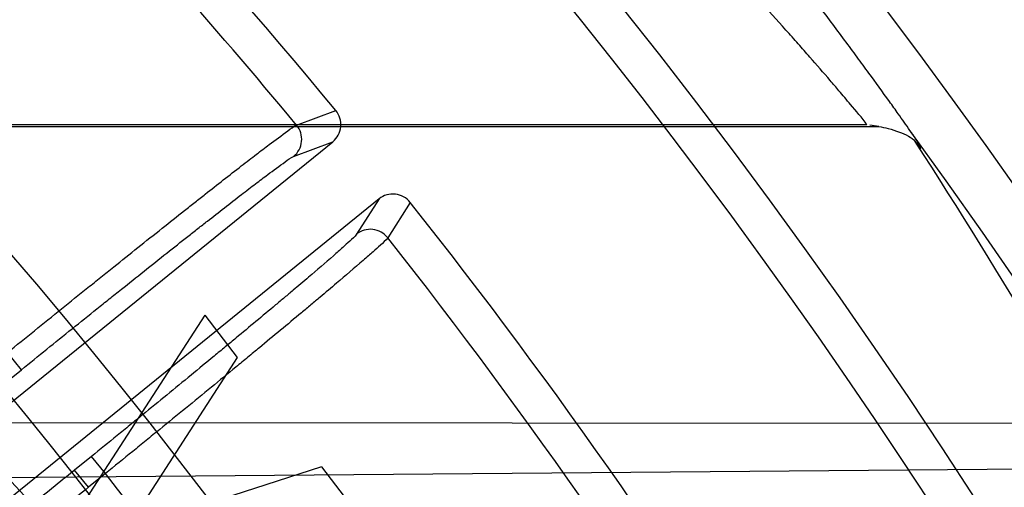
# Model space of a CAD drawing. Header units: millimetres. Extents: x 0 to 297, y 0 to 210.
# Tile 119 of 256: x 141.7777 to 141.8981, y 93.9794 to 94.0365. Entities that reach past the tile are written whole.
import ezdxf

# ---------------------------------------------------------------- set-up
doc = ezdxf.new("R2010")
doc.units = ezdxf.units.MM
doc.header["$LTSCALE"] = 16.335
doc.layers.get('0').update_dxf_attribs({"linetype": 'CONTINUOUS'})
for name, color, linetype in [('01_GLOBAL', 7, 'CONTINUOUS'), ('INTFCLR_1', 7, 'CONTINUOUS'), ('INTFCLR_144815', 7, 'CONTINUOUS')]:
    doc.layers.add(name, color=color, linetype=linetype)

msp = doc.modelspace()

# ---------------------------------------------------------------- linework, layer by layer
at = {"color": 7, "linetype": 'Continuous'}
msp.add_circle((142.5788034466, 92.2083412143), 3.42, dxfattribs=at)
at = {"color": 9, "linetype": 'Continuous'}
msp.add_arc((142.5788034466, 92.2083412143), 3.3761688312, 92.9674534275, 177.0325465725, dxfattribs=at)
at = {"layer": '01_GLOBAL', "color": 7, "linetype": 'Continuous'}
msp.add_circle((142.5788034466, 92.2083412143), 3.465, dxfattribs=at)
at = {"layer": 'INTFCLR_1', "color": 6, "linetype": 'Continuous'}
for radius in [0.5431065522, 0.5161422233]:
    msp.add_arc((141.273551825, 93.5765928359), radius, 270, 90.00000002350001, dxfattribs=at)
at = {"layer": 'INTFCLR_144815', "color": 9, "linetype": 'Continuous'}
for p, q in [((141.8115256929, 94.02361571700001), (141.8163203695, 94.0254157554)), ((141.8812615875, 94.0236656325), (141.6646134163, 94.0236656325)), ((141.8111508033, 94.0197945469), (141.8159365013, 94.02159770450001)), ((141.8216003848, 94.01460339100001), (141.8188416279, 94.0102971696)), ((141.8254148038, 94.01418506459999), (141.822657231, 94.0098694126)), ((141.7778718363, 93.9937461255), (141.77617293, 93.9958441)), ((141.7757963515, 93.992065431), (141.7778718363, 93.9937461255)), ((141.7078664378, 93.98735915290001), (141.9469818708, 93.9871741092)), ((141.7864433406, 93.9831611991), (141.7843678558, 93.98148050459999)), ((141.7881422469, 93.98106322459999), (141.7864433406, 93.9831611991)), ((141.9619638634, 93.9820950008), (141.7207658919, 93.9800883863)), ((141.7860667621, 93.9793825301), (141.7843678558, 93.98148050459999)), ((141.7881422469, 93.98106322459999), (141.7860667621, 93.9793825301))]:
    msp.add_line(p, q, dxfattribs=at)
at = {"layer": 'INTFCLR_144815', "color": 6, "linetype": 'Continuous'}
for p, q in [((141.6647133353, 94.0234461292), (141.8827180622, 94.0234461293)), ((141.8827180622, 94.0234461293), (141.88161029, 94.0236157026)), ((141.7406848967, 93.960660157), (141.8159365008, 94.0215977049)), ((141.8216003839, 94.01460339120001), (141.7463487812, 93.9536658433)), ((141.8002781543, 94.00042571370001), (141.7810850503, 93.9707411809)), ((141.8002781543, 94.00042571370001), (141.8042583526, 93.9952567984)), ((141.8042583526, 93.9952567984), (141.7906214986, 93.97417376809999)), ((141.814556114, 93.9818870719), (141.7906214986, 93.97417376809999)), ((141.814556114, 93.9818870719), (141.8185363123, 93.9767181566))]:
    msp.add_line(p, q, dxfattribs=at)
for radius in [0.5743020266, 0.5472855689]:
    msp.add_circle((141.273551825, 93.5765928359), radius, dxfattribs=at)
for centre, radius, start, end in [((141.273551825, 93.5765928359), 0.7917112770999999, 313.9937911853, 154.5150993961), ((141.273551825, 93.5765928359), 0.7647112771, 312.9543589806, 154.5144414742), ((141.273551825, 93.5765928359), 0.73941501, 282.2440355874, 71.2863570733), ((141.273551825, 93.5765928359), 0.7043008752, 39.5878227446, 53.41217725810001), ((141.273551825, 93.5765928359), 0.5834285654, 308.490992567, 51.50900743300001), ((141.8142387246, 94.02369693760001), 0.0026997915, 308.964559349, 39.5465606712), ((141.8233007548, 94.01250625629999), 0.0026997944, 38.4534830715, 129.0353679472), ((141.273551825, 93.5765928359), 0.7043008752, 24.36608327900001, 38.4121773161), ((141.273551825, 93.5765928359), 0.6104450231, 316.9838592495, 43.0161407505), ((141.273551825, 93.5765928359), 0.5760164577, 313.9992414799, 46.00075850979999)]:
    msp.add_arc(centre, radius, start, end, dxfattribs=at)
at = {"layer": 'INTFCLR_144815', "color": 9, "linetype": 'Continuous'}
for centre, radius, start, end in [((141.273551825, 93.5765928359), 0.7345008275, 292.4997540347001, 54.0964566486), ((141.2721114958, 93.5267445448), 0.8291653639, 33.2549236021, 48.17648278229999), ((141.2735550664, 93.5765943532), 0.6625959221, 292.4997540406, 54.09645665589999), ((141.273551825, 93.5765928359), 0.6994607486, 39.7244769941, 47.61905441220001), ((141.2718826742, 93.5532548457), 0.8025240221, 32.7308374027, 39.9894278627), ((141.2735749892, 93.5765983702), 0.6513931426, 311.2505121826, 48.7494878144), ((141.2692229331, 93.5102119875), 0.6915460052, 41.6203156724, 47.9152908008), ((141.8094474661, 94.0218904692), 0.0027009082, 309.1004512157, 39.6978896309), ((141.273551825, 93.5765928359), 0.7582818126, 323.9261481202, 36.0738518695), ((141.8205376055, 94.0081952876), 0.0027009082, 38.3024229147, 128.8995487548), ((141.2735518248, 93.5765928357), 0.6994607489, 24.5006713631, 38.2755229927), ((141.2735518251, 93.5765928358), 0.5937131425, 314.0862202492, 45.9137797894), ((141.273551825, 93.5765928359), 0.5795156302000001, 313.8592910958, 46.1407088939), ((141.273551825, 93.5765928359), 0.5757241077, 314.0319604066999, 45.9680396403), ((141.2735518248, 93.5765928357), 0.6545224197, 24.6002115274, 38.16750630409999)]:
    msp.add_arc(centre, radius, start, end, dxfattribs=at)
at = {"layer": 'INTFCLR_144815', "color": 6, "linetype": 'Continuous'}
msp.add_ellipse((141.273551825, 93.62293483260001), major_axis=(0, 0.7327964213), ratio=0.9979983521, start_param=-1.0764691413, end_param=-0.9955506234, dxfattribs=at)
at = {"layer": 'INTFCLR_144815', "color": 9, "linetype": 'Continuous'}
for points, knots in [([(141.8865284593, 94.0229699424), (141.8860562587, 94.0236462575), (141.8852218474, 94.0248288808), (141.8835487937, 94.027171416), (141.8818714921, 94.02948581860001), (141.8800399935, 94.03198056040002), (141.8779541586, 94.034796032), (141.8751393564, 94.0385425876), (141.8721787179, 94.04241086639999), (141.8696677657, 94.04564550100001), (141.8670241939, 94.04901827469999), (141.862183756, 94.05510394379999), (141.857190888, 94.06119748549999), (141.8527734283, 94.0664574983), (141.8497450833, 94.0700273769), (141.8474506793, 94.0726915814), (141.8459102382, 94.0744625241)], [0, 0, 0, 0, 0.0377150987, 0.0661774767, 0.1316218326, 0.1684043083, 0.2076852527, 0.2918342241, 0.3826682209, 0.4304127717, 0.4790648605, 0.5786084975, 0.7859529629, 0.8392389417, 0.892678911, 1, 1, 1, 1]), ([(141.8812616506, 94.02366557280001), (141.8806618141, 94.02454613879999), (141.8794599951, 94.02588609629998), (141.877964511, 94.02768614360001), (141.8763076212, 94.0296134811), (141.8746518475, 94.03152009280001), (141.8728432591, 94.03357437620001), (141.8707801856, 94.0358926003), (141.8679991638, 94.03898081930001), (141.8650742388, 94.042164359), (141.8625941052, 94.044827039), (141.8599810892, 94.0476058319), (141.8551914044, 94.05262381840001), (141.850260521, 94.05764016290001), (141.8459003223, 94.061964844), (141.8429069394, 94.06490619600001), (141.8406430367, 94.0671013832), (141.8391200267, 94.0685560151)], [0, 0, 0, 0, 0.0518836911, 0.0872979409, 0.1140427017, 0.1756301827, 0.210274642, 0.247320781, 0.3267487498, 0.4126459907, 0.4578406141, 0.5039442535, 0.5983910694, 0.7956393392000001, 0.8464450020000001, 0.8974427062, 1, 1, 1, 1]), ([(141.77617293, 93.9958441), (141.7783683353, 93.9976249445), (141.7816391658, 94.0002699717), (141.7854471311, 94.0033341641), (141.787577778, 94.005044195), (141.7906006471, 94.007465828), (141.7940053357, 94.0101808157), (141.7973265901, 94.01281191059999), (141.7990886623, 94.0142023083), (141.80140249, 94.0160228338), (141.8036032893, 94.0177426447), (141.8056930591, 94.0193569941), (141.8068322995, 94.0202294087), (141.8083989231, 94.0214371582), (141.8100460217, 94.0225878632), (141.8111308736, 94.0234591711), (141.8115256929, 94.02361571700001)], [0, 0, 0, 0, 0.1886030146, 0.2806470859, 0.3260987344, 0.3708767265, 0.5390619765, 0.6166315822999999, 0.6535697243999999, 0.6888152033, 0.8130592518, 0.8399245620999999, 0.8649830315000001, 0.9088242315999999, 0.9716634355, 1, 1, 1, 1]), ([(141.8871802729, 94.0216061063), (141.8873984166, 94.0213217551), (141.8882122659, 94.02014715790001), (141.8871470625, 94.02220920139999), (141.8867224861, 94.0226852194), (141.8864396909, 94.02309006)], [0, 0, 0, 0, 0.2826783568, 0.6104915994, 1, 1, 1, 1]), ([(141.7778718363, 93.9937461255), (141.7799369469, 93.9954184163), (141.7830139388, 93.9979018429), (141.786596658, 94.00077828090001), (141.7886014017, 94.0023833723), (141.7914457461, 94.0046563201), (141.7946494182, 94.00720450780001), (141.7977753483, 94.0096729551), (141.7994339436, 94.01097722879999), (141.8016119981, 94.01268489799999), (141.8036840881, 94.01429751), (141.8056519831, 94.01581075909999), (141.8067248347, 94.0166283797), (141.8082003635, 94.0177609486), (141.8097530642, 94.0188348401), (141.8107768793, 94.0196535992), (141.8111508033, 94.0197945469)], [0, 0, 0, 0, 0.1885916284, 0.2806298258, 0.3260795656, 0.3708551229, 0.5390329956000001, 0.6165993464, 0.6535363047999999, 0.6887817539, 0.8130239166, 0.8398897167, 0.8649487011, 0.9087902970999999, 0.9716394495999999, 1, 1, 1, 1]), ([(141.8188416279, 94.0102971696), (141.8186287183, 94.00996494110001), (141.8180103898, 94.00946686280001), (141.8170858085, 94.0085900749), (141.8154043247, 94.0071267), (141.8133803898, 94.0053817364), (141.8113766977, 94.0036870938), (141.8100312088, 94.0025541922), (141.8077145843, 94.00061088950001), (141.8052986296, 93.998600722), (141.8027871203, 93.9965224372), (141.8009511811, 93.9950066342), (141.7975806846, 93.992232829), (141.7941455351, 93.9894224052), (141.7911292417, 93.9869651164), (141.7890517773, 93.9852756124), (141.7874883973, 93.9840074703), (141.7864433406, 93.9831611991)], [0, 0, 0, 0, 0.0280049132, 0.0550778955, 0.09089591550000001, 0.1859461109, 0.244878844, 0.2771094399, 0.3107821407, 0.4594773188, 0.5001614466, 0.5421405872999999, 0.6284469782, 0.8099581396, 0.8571323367, 0.9045625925, 1, 1, 1, 1]), ([(141.8226572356, 94.0098694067), (141.8224250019, 94.00952017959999), (141.8217674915, 94.00899338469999), (141.8209878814, 94.008257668), (141.8202777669, 94.0076364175), (141.8188017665, 94.0063453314), (141.8168283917, 94.0046634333), (141.814694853, 94.002864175), (141.8132610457, 94.0016619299), (141.8107929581, 93.9995991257), (141.8082194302, 93.9974648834), (141.8055445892, 93.9952578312), (141.8035893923, 93.99364790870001), (141.8000001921, 93.99070155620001), (141.7963423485, 93.9877160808), (141.7931308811, 93.9851052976), (141.7909191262, 93.9833100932), (141.7892547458, 93.9819625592), (141.7881422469, 93.98106322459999)], [0, 0, 0, 0, 0.027981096, 0.0550441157, 0.0718858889, 0.0908621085, 0.1859106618, 0.2448425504, 0.2770739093, 0.3107486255, 0.4594482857, 0.5001337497, 0.5421146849, 0.6284253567, 0.8099466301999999, 0.8571241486, 0.9045572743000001, 1, 1, 1, 1]), ([(141.7843678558, 93.98148050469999), (141.7834436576, 93.9807321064), (141.7816027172, 93.9792435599), (141.7788543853, 93.97702807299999), (141.7761423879, 93.97484861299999), (141.7734839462, 93.9727190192), (141.7708992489, 93.9706554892), (141.7684076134, 93.96867344), (141.7660269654, 93.96678709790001), (141.7637737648, 93.9650095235), (141.7616638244, 93.96335311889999), (141.7597121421, 93.9618297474), (141.7579329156, 93.9604501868), (141.7563383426, 93.95922455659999), (141.7549402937, 93.958159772), (141.7537469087, 93.95726813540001), (141.7527723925, 93.9565424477), (141.751917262, 93.95595950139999), (141.7514082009, 93.95555794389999), (141.7511037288, 93.95544410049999)], [0, 0, 0, 0, 0.084437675, 0.1680952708, 0.2506472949, 0.3314713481, 0.4099472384, 0.4854803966, 0.5575314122, 0.6256101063, 0.6892551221, 0.7479918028, 0.8014007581, 0.8491085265, 0.8907965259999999, 0.9261579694, 0.954933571, 0.9769199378, 1, 1, 1, 1])]:
    msp.add_open_spline(points, degree=3, knots=knots, dxfattribs=at)
at = {"layer": 'INTFCLR_144815', "color": 6, "linetype": 'Continuous'}
for points, knots in [([(141.8827180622, 94.0234461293), (141.883108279, 94.0233837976), (141.8839566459, 94.02320159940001), (141.8851763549, 94.0228289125), (141.8863039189, 94.0223404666), (141.886970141, 94.0219016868), (141.8871802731, 94.02160610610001)], [0, 0, 0, 0, 0.2420850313, 0.531238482, 0.7778264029, 1, 1, 1, 1]), ([(141.7860667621, 93.9793825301), (141.7850756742, 93.9785813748), (141.7830918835, 93.9769803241), (141.7801230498, 93.9745911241), (141.7771810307, 93.972230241), (141.7743073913, 93.9699310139), (141.7715324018, 93.9677183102), (141.7688746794, 93.96560657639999), (141.7663404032, 93.9636002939), (141.7639428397, 93.9617099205), (141.7617070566, 93.95995532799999), (141.7596487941, 93.95834919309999), (141.7577795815, 93.95689973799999), (141.7561059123, 93.9556124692), (141.7546434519, 93.9544972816), (141.7534030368, 93.95356872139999), (141.7523990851, 93.95282009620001), (141.7515198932, 93.952216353), (141.7509966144, 93.95180385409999), (141.7506829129, 93.9516797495)], [0, 0, 0, 0, 0.08505931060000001, 0.1701495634, 0.2543499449, 0.3368302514, 0.4157856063, 0.4912371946, 0.5633967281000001, 0.6315229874, 0.6950188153, 0.7530881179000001, 0.8057774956, 0.8528905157, 0.8940208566, 0.9285125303, 0.9563541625, 0.97748323, 1, 1, 1, 1])]:
    msp.add_open_spline(points, degree=3, knots=knots, dxfattribs=at)

doc.saveas('drawing.dxf')
